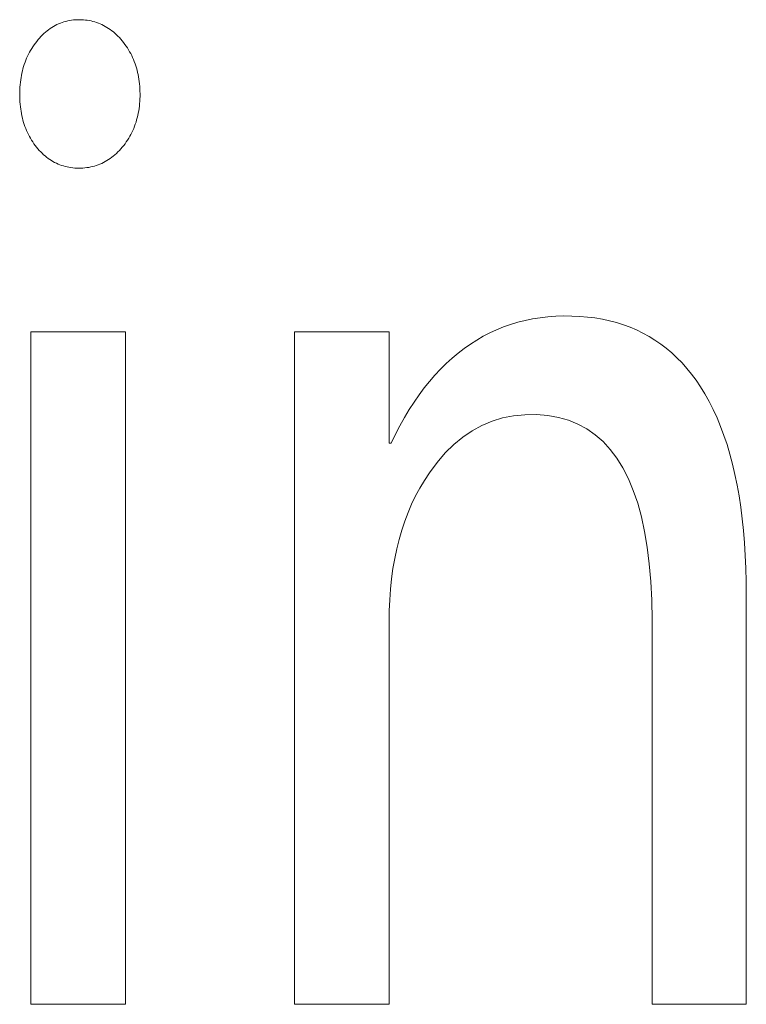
# Model space of a CAD drawing. Header units: millimetres. Extents: x 35 to 385, y -587 to 211.
# Tile 22 of 133: x 213.449 to 214.027, y -510.867 to -510.083. Entities that reach past the tile are written whole.
import ezdxf

# ---------------------------------------------------------------- set-up
doc = ezdxf.new("R2010")
doc.units = ezdxf.units.MM
doc.layers.add('3', color=7, linetype='Continuous', true_color=0xffffff)

msp = doc.modelspace()

# ---------------------------------------------------------------- linework, layer by layer
at = {"layer": '3', "color": 155, "linetype": 'Continuous', "lineweight": 18}
for points in [[(213.53104, -510.10037), (213.52991, -510.09905), (213.52877, -510.09779), (213.5276, -510.09658), (213.52642, -510.09542), (213.52521, -510.09432), (213.52399, -510.09327), (213.52274, -510.09227), (213.52148, -510.09133), (213.52019, -510.09044), (213.51889, -510.0896), (213.51757, -510.08882), (213.51623, -510.08809), (213.51486, -510.08742), (213.51348, -510.0868), (213.51208, -510.08623), (213.51066, -510.08571), (213.50922, -510.08525), (213.50775, -510.08484), (213.50627, -510.08449), (213.50477, -510.08419), (213.50325, -510.08394), (213.5017, -510.08374), (213.50014, -510.0836), (213.49856, -510.08352), (213.49695, -510.08348), (213.49534, -510.0835), (213.49375, -510.08358), (213.49219, -510.08371), (213.49064, -510.0839), (213.48911, -510.08415), (213.48761, -510.08445), (213.48613, -510.08481), (213.48466, -510.08522), (213.48322, -510.08569), (213.4818, -510.08621), (213.4804, -510.0868), (213.47902, -510.08743), (213.47766, -510.08812), (213.47633, -510.08887), (213.47501, -510.08967), (213.47372, -510.09053), (213.47244, -510.09145), (213.47119, -510.09241), (213.46996, -510.09344), (213.46875, -510.09452), (213.46756, -510.09565), (213.46639, -510.09684), (213.46524, -510.09808), (213.46411, -510.09938), (213.46301, -510.10073)], [(213.46301, -510.10073), (213.46194, -510.10212), (213.46092, -510.10353), (213.45994, -510.10497), (213.459, -510.10643), (213.45811, -510.10792), (213.45726, -510.10944), (213.45646, -510.11098), (213.4557, -510.11255), (213.45499, -510.11414), (213.45431, -510.11576), (213.45369, -510.1174), (213.4531, -510.11907), (213.45256, -510.12077), (213.45206, -510.12248), (213.45161, -510.12423), (213.4512, -510.126), (213.45083, -510.12779), (213.45051, -510.12961), (213.45023, -510.13146), (213.44999, -510.13333), (213.4498, -510.13522), (213.44965, -510.13714), (213.44954, -510.13909), (213.44948, -510.14105), (213.44946, -510.14305), (213.44948, -510.14504), (213.44954, -510.147), (213.44965, -510.14894), (213.4498, -510.15086), (213.44999, -510.15274), (213.45023, -510.1546), (213.45051, -510.15644), (213.45083, -510.15825), (213.45119, -510.16003), (213.4516, -510.16179), (213.45205, -510.16352), (213.45255, -510.16522), (213.45308, -510.1669), (213.45366, -510.16855), (213.45428, -510.17018), (213.45495, -510.17178), (213.45566, -510.17335), (213.45641, -510.1749), (213.4572, -510.17642), (213.45804, -510.17791), (213.45892, -510.17938), (213.45984, -510.18082), (213.4608, -510.18224), (213.46181, -510.18363), (213.46286, -510.185)], [(213.53104, -510.185), (213.53216, -510.18362), (213.53323, -510.18221), (213.53425, -510.18078), (213.53523, -510.17932), (213.53616, -510.17783), (213.53705, -510.17632), (213.53789, -510.17478), (213.53868, -510.17321), (213.53943, -510.17162), (213.54014, -510.17), (213.54079, -510.16835), (213.54141, -510.16668), (213.54197, -510.16498), (213.54249, -510.16326), (213.54297, -510.1615), (213.5434, -510.15972), (213.54378, -510.15792), (213.54411, -510.15608), (213.5444, -510.15422), (213.54465, -510.15234), (213.54484, -510.15042), (213.545, -510.14848), (213.5451, -510.14651), (213.54516, -510.14452), (213.54517, -510.1425), (213.54513, -510.1405), (213.54505, -510.13852), (213.54493, -510.13657), (213.54476, -510.13464), (213.54455, -510.13275), (213.54429, -510.13088), (213.54399, -510.12903), (213.54365, -510.12722), (213.54326, -510.12543), (213.54282, -510.12366), (213.54234, -510.12193), (213.54182, -510.12022), (213.54125, -510.11853), (213.54064, -510.11688), (213.53999, -510.11524), (213.53929, -510.11364), (213.53855, -510.11206), (213.53776, -510.11051), (213.53693, -510.10898), (213.53606, -510.10748), (213.53514, -510.10601), (213.53418, -510.10456), (213.53318, -510.10314), (213.53213, -510.10174), (213.53104, -510.10037)], [(213.46286, -510.185), (213.46394, -510.18629), (213.46504, -510.18754), (213.46616, -510.18873), (213.46731, -510.18987), (213.46847, -510.19096), (213.46966, -510.19199), (213.47087, -510.19298), (213.4721, -510.19391), (213.47336, -510.19479), (213.47464, -510.19562), (213.47593, -510.19639), (213.47726, -510.19712), (213.4786, -510.19779), (213.47997, -510.1984), (213.48136, -510.19897), (213.48277, -510.19948), (213.48421, -510.19994), (213.48567, -510.20035), (213.48715, -510.2007), (213.48865, -510.201), (213.49018, -510.20125), (213.49173, -510.20144), (213.4933, -510.20158), (213.4949, -510.20167), (213.49652, -510.2017), (213.49815, -510.20168), (213.49975, -510.20161), (213.50134, -510.20148), (213.5029, -510.20129), (213.50445, -510.20106), (213.50597, -510.20076), (213.50747, -510.20042), (213.50895, -510.20002), (213.51041, -510.19956), (213.51185, -510.19905), (213.51327, -510.19849), (213.51467, -510.19788), (213.51605, -510.19721), (213.51741, -510.19648), (213.51875, -510.1957), (213.52007, -510.19487), (213.52137, -510.19399), (213.52265, -510.19305), (213.52391, -510.19206), (213.52515, -510.19101), (213.52636, -510.18992), (213.52756, -510.18877), (213.52874, -510.18756), (213.5299, -510.18631), (213.53104, -510.185)], [(213.99101, -510.37567), (213.98756, -510.37058), (213.98397, -510.36574), (213.98023, -510.36113), (213.97635, -510.35677), (213.97233, -510.35265), (213.96817, -510.34877), (213.96386, -510.34513), (213.95941, -510.34173), (213.95482, -510.33857), (213.95008, -510.33565), (213.9452, -510.33298), (213.94018, -510.33054), (213.93502, -510.32835), (213.92972, -510.32639), (213.92427, -510.32468), (213.91869, -510.3232), (213.91296, -510.32197), (213.90709, -510.32097), (213.90108, -510.32022), (213.89493, -510.3197), (213.88864, -510.31943), (213.88222, -510.31939), (213.87586, -510.31961), (213.86961, -510.32007), (213.86347, -510.32079), (213.85743, -510.32175), (213.8515, -510.32297), (213.84568, -510.32444), (213.83996, -510.32616), (213.83436, -510.32813), (213.82886, -510.33036), (213.82347, -510.33283), (213.81819, -510.33556), (213.81301, -510.33854), (213.80795, -510.34177), (213.80299, -510.34525), (213.79814, -510.34898), (213.7934, -510.35297), (213.78877, -510.35721), (213.78424, -510.3617), (213.77982, -510.36645), (213.77552, -510.37144), (213.77132, -510.37669), (213.76722, -510.3822), (213.76324, -510.38795), (213.75937, -510.39396), (213.7556, -510.40022), (213.75194, -510.40674), (213.74839, -510.41351), (213.74495, -510.42053)], [(213.45825, -510.33191), (213.45825, -510.34262), (213.45825, -510.35333), (213.45825, -510.36404), (213.45825, -510.37475), (213.45825, -510.38546), (213.45825, -510.39617), (213.45825, -510.40688), (213.45825, -510.41759), (213.45825, -510.4283), (213.45825, -510.43901), (213.45825, -510.44973), (213.45825, -510.46044), (213.45825, -510.47115), (213.45825, -510.48186), (213.45825, -510.49257), (213.45825, -510.50328), (213.45825, -510.51399), (213.45825, -510.5247), (213.45825, -510.53541), (213.45825, -510.54612), (213.45825, -510.55683), (213.45825, -510.56754), (213.45825, -510.57825), (213.45825, -510.58896), (213.45825, -510.59967), (213.45825, -510.61038), (213.45825, -510.6211), (213.45825, -510.63181), (213.45825, -510.64252), (213.45825, -510.65323), (213.45825, -510.66394), (213.45825, -510.67465), (213.45825, -510.68536), (213.45825, -510.69607), (213.45825, -510.70678), (213.45825, -510.71749), (213.45825, -510.7282), (213.45825, -510.73891), (213.45825, -510.74962), (213.45825, -510.76033), (213.45825, -510.77104), (213.45825, -510.78176), (213.45825, -510.79247), (213.45825, -510.80318), (213.45825, -510.81389), (213.45825, -510.8246), (213.45825, -510.83531), (213.45825, -510.84602), (213.45825, -510.85673), (213.45825, -510.86744)], [(213.53364, -510.33191), (213.53213, -510.33191), (213.53062, -510.33191), (213.52911, -510.33191), (213.52761, -510.33191), (213.5261, -510.33191), (213.52459, -510.33191), (213.52308, -510.33191), (213.52158, -510.33191), (213.52007, -510.33191), (213.51856, -510.33191), (213.51705, -510.33191), (213.51554, -510.33191), (213.51404, -510.33191), (213.51253, -510.33191), (213.51102, -510.33191), (213.50951, -510.33191), (213.50801, -510.33191), (213.5065, -510.33191), (213.50499, -510.33191), (213.50348, -510.33191), (213.50197, -510.33191), (213.50047, -510.33191), (213.49896, -510.33191), (213.49745, -510.33191), (213.49594, -510.33191), (213.49444, -510.33191), (213.49293, -510.33191), (213.49142, -510.33191), (213.48991, -510.33191), (213.48841, -510.33191), (213.4869, -510.33191), (213.48539, -510.33191), (213.48388, -510.33191), (213.48237, -510.33191), (213.48087, -510.33191), (213.47936, -510.33191), (213.47785, -510.33191), (213.47634, -510.33191), (213.47484, -510.33191), (213.47333, -510.33191), (213.47182, -510.33191), (213.47031, -510.33191), (213.4688, -510.33191), (213.4673, -510.33191), (213.46579, -510.33191), (213.46428, -510.33191), (213.46277, -510.33191), (213.46127, -510.33191), (213.45976, -510.33191), (213.45825, -510.33191)], [(213.53364, -510.86744), (213.53364, -510.85673), (213.53364, -510.84602), (213.53364, -510.83531), (213.53364, -510.8246), (213.53364, -510.81389), (213.53364, -510.80318), (213.53364, -510.79247), (213.53364, -510.78176), (213.53364, -510.77104), (213.53364, -510.76033), (213.53364, -510.74962), (213.53364, -510.73891), (213.53364, -510.7282), (213.53364, -510.71749), (213.53364, -510.70678), (213.53364, -510.69607), (213.53364, -510.68536), (213.53364, -510.67465), (213.53364, -510.66394), (213.53364, -510.65323), (213.53364, -510.64252), (213.53364, -510.63181), (213.53364, -510.6211), (213.53364, -510.61038), (213.53364, -510.59967), (213.53364, -510.58896), (213.53364, -510.57825), (213.53364, -510.56754), (213.53364, -510.55683), (213.53364, -510.54612), (213.53364, -510.53541), (213.53364, -510.5247), (213.53364, -510.51399), (213.53364, -510.50328), (213.53364, -510.49257), (213.53364, -510.48186), (213.53364, -510.47115), (213.53364, -510.46044), (213.53364, -510.44973), (213.53364, -510.43901), (213.53364, -510.4283), (213.53364, -510.41759), (213.53364, -510.40688), (213.53364, -510.39617), (213.53364, -510.38546), (213.53364, -510.37475), (213.53364, -510.36404), (213.53364, -510.35333), (213.53364, -510.34262), (213.53364, -510.33191)], [(213.74337, -510.33191), (213.74186, -510.33191), (213.74036, -510.33191), (213.73885, -510.33191), (213.73735, -510.33191), (213.73584, -510.33191), (213.73434, -510.33191), (213.73283, -510.33191), (213.73133, -510.33191), (213.72982, -510.33191), (213.72832, -510.33191), (213.72681, -510.33191), (213.72531, -510.33191), (213.7238, -510.33191), (213.7223, -510.33191), (213.72079, -510.33191), (213.71929, -510.33191), (213.71778, -510.33191), (213.71628, -510.33191), (213.71477, -510.33191), (213.71327, -510.33191), (213.71176, -510.33191), (213.71026, -510.33191), (213.70875, -510.33191), (213.70725, -510.33191), (213.70575, -510.33191), (213.70424, -510.33191), (213.70274, -510.33191), (213.70123, -510.33191), (213.69973, -510.33191), (213.69822, -510.33191), (213.69672, -510.33191), (213.69521, -510.33191), (213.69371, -510.33191), (213.6922, -510.33191), (213.6907, -510.33191), (213.68919, -510.33191), (213.68769, -510.33191), (213.68618, -510.33191), (213.68468, -510.33191), (213.68317, -510.33191), (213.68167, -510.33191), (213.68016, -510.33191), (213.67866, -510.33191), (213.67715, -510.33191), (213.67565, -510.33191), (213.67414, -510.33191), (213.67264, -510.33191), (213.67113, -510.33191), (213.66963, -510.33191), (213.66812, -510.33191)], [(213.66812, -510.33191), (213.66812, -510.34262), (213.66812, -510.35333), (213.66812, -510.36404), (213.66812, -510.37475), (213.66812, -510.38546), (213.66812, -510.39617), (213.66812, -510.40688), (213.66812, -510.41759), (213.66812, -510.4283), (213.66812, -510.43901), (213.66812, -510.44973), (213.66812, -510.46044), (213.66812, -510.47115), (213.66812, -510.48186), (213.66812, -510.49257), (213.66812, -510.50328), (213.66812, -510.51399), (213.66812, -510.5247), (213.66812, -510.53541), (213.66812, -510.54612), (213.66812, -510.55683), (213.66812, -510.56754), (213.66812, -510.57825), (213.66812, -510.58896), (213.66812, -510.59967), (213.66812, -510.61038), (213.66812, -510.6211), (213.66812, -510.63181), (213.66812, -510.64252), (213.66812, -510.65323), (213.66812, -510.66394), (213.66812, -510.67465), (213.66812, -510.68536), (213.66812, -510.69607), (213.66812, -510.70678), (213.66812, -510.71749), (213.66812, -510.7282), (213.66812, -510.73891), (213.66812, -510.74962), (213.66812, -510.76033), (213.66812, -510.77104), (213.66812, -510.78176), (213.66812, -510.79247), (213.66812, -510.80318), (213.66812, -510.81389), (213.66812, -510.8246), (213.66812, -510.83531), (213.66812, -510.84602), (213.66812, -510.85673), (213.66812, -510.86744)], [(213.74337, -510.42053), (213.74337, -510.41876), (213.74337, -510.41698), (213.74337, -510.41521), (213.74337, -510.41344), (213.74337, -510.41167), (213.74337, -510.40989), (213.74337, -510.40812), (213.74337, -510.40635), (213.74337, -510.40458), (213.74337, -510.4028), (213.74337, -510.40103), (213.74337, -510.39926), (213.74337, -510.39749), (213.74337, -510.39571), (213.74337, -510.39394), (213.74337, -510.39217), (213.74337, -510.3904), (213.74337, -510.38862), (213.74337, -510.38685), (213.74337, -510.38508), (213.74337, -510.38331), (213.74337, -510.38154), (213.74337, -510.37976), (213.74337, -510.37799), (213.74337, -510.37622), (213.74337, -510.37445), (213.74337, -510.37267), (213.74337, -510.3709), (213.74337, -510.36913), (213.74337, -510.36736), (213.74337, -510.36558), (213.74337, -510.36381), (213.74337, -510.36204), (213.74337, -510.36027), (213.74337, -510.35849), (213.74337, -510.35672), (213.74337, -510.35495), (213.74337, -510.35318), (213.74337, -510.3514), (213.74337, -510.34963), (213.74337, -510.34786), (213.74337, -510.34609), (213.74337, -510.34431), (213.74337, -510.34254), (213.74337, -510.34077), (213.74337, -510.339), (213.74337, -510.33723), (213.74337, -510.33545), (213.74337, -510.33368), (213.74337, -510.33191)], [(214.02747, -510.86744), (214.02747, -510.85658), (214.02747, -510.84571), (214.02747, -510.83485), (214.02747, -510.82399), (214.02747, -510.81312), (214.02747, -510.80226), (214.02747, -510.7914), (214.02747, -510.78054), (214.02747, -510.76967), (214.02747, -510.75881), (214.02747, -510.74795), (214.02747, -510.73708), (214.02747, -510.72622), (214.02747, -510.71536), (214.02747, -510.70449), (214.02747, -510.69363), (214.02747, -510.68277), (214.02747, -510.6719), (214.02747, -510.66104), (214.02747, -510.65018), (214.02747, -510.63931), (214.02747, -510.62845), (214.02747, -510.61759), (214.02747, -510.60672), (214.02747, -510.59586), (214.02747, -510.585), (214.02747, -510.57413), (214.02747, -510.56327), (214.02747, -510.55241), (214.02747, -510.54154), (214.02741, -510.53078), (214.02715, -510.52027), (214.02671, -510.51002), (214.02609, -510.50003), (214.02528, -510.4903), (214.02428, -510.48083), (214.0231, -510.47162), (214.02174, -510.46267), (214.02018, -510.45398), (214.01845, -510.44556), (214.01653, -510.43739), (214.01443, -510.42949), (214.01214, -510.42184), (214.00967, -510.41446), (214.00702, -510.40734), (214.00418, -510.40049), (214.00116, -510.39389), (213.99796, -510.38755), (213.99457, -510.38148), (213.99101, -510.37567)], [(213.77537, -510.44432), (213.78153, -510.43594), (213.78801, -510.4284), (213.79481, -510.42169), (213.80194, -510.41582), (213.80938, -510.41077), (213.81713, -510.40655), (213.82521, -510.40317), (213.83359, -510.40061), (213.84229, -510.39888), (213.8513, -510.39797), (213.86055, -510.39789), (213.86948, -510.3986), (213.87796, -510.4001), (213.88598, -510.40238), (213.89354, -510.40545), (213.90065, -510.4093), (213.9073, -510.41394), (213.91349, -510.41937), (213.91923, -510.42558), (213.92451, -510.43258), (213.92933, -510.44036), (213.9337, -510.44893), (213.93761, -510.45828), (213.94107, -510.46843), (213.94407, -510.47935), (213.94662, -510.49106), (213.94871, -510.50356), (213.95034, -510.51685), (213.95152, -510.53092), (213.95225, -510.54577), (213.95252, -510.56141), (213.95252, -510.57752), (213.95252, -510.59362), (213.95252, -510.60973), (213.95252, -510.62584), (213.95252, -510.64194), (213.95252, -510.65805), (213.95252, -510.67416), (213.95252, -510.69026), (213.95252, -510.70637), (213.95252, -510.72248), (213.95252, -510.73859), (213.95252, -510.75469), (213.95252, -510.7708), (213.95252, -510.78691), (213.95252, -510.80301), (213.95252, -510.81912), (213.95252, -510.83523), (213.95252, -510.85133), (213.95252, -510.86744)], [(213.74495, -510.42053), (213.74492, -510.42053), (213.74489, -510.42053), (213.74486, -510.42053), (213.74483, -510.42053), (213.74479, -510.42053), (213.74476, -510.42053), (213.74473, -510.42053), (213.7447, -510.42053), (213.74467, -510.42053), (213.74464, -510.42053), (213.7446, -510.42053), (213.74457, -510.42053), (213.74454, -510.42053), (213.74451, -510.42053), (213.74448, -510.42053), (213.74444, -510.42053), (213.74441, -510.42053), (213.74438, -510.42053), (213.74435, -510.42053), (213.74432, -510.42053), (213.74429, -510.42053), (213.74425, -510.42053), (213.74422, -510.42053), (213.74419, -510.42053), (213.74416, -510.42053), (213.74413, -510.42053), (213.7441, -510.42053), (213.74406, -510.42053), (213.74403, -510.42053), (213.744, -510.42053), (213.74397, -510.42053), (213.74394, -510.42053), (213.74391, -510.42053), (213.74387, -510.42053), (213.74384, -510.42053), (213.74381, -510.42053), (213.74378, -510.42053), (213.74375, -510.42053), (213.74372, -510.42053), (213.74368, -510.42053), (213.74365, -510.42053), (213.74362, -510.42053), (213.74359, -510.42053), (213.74356, -510.42053), (213.74353, -510.42053), (213.74349, -510.42053), (213.74346, -510.42053), (213.74343, -510.42053), (213.7434, -510.42053), (213.74337, -510.42053)], [(213.74337, -510.86744), (213.74337, -510.85848), (213.74337, -510.84953), (213.74337, -510.84057), (213.74337, -510.83161), (213.74337, -510.82266), (213.74337, -510.8137), (213.74337, -510.80475), (213.74337, -510.79579), (213.74337, -510.78683), (213.74337, -510.77788), (213.74337, -510.76892), (213.74337, -510.75996), (213.74337, -510.75101), (213.74337, -510.74205), (213.74337, -510.73309), (213.74337, -510.72414), (213.74337, -510.71518), (213.74337, -510.70623), (213.74337, -510.69727), (213.74337, -510.68831), (213.74337, -510.67936), (213.74337, -510.6704), (213.74337, -510.66144), (213.74337, -510.65249), (213.74337, -510.64353), (213.74337, -510.63457), (213.74337, -510.62562), (213.74337, -510.61666), (213.74337, -510.6077), (213.74337, -510.59875), (213.74337, -510.58979), (213.74337, -510.58084), (213.74337, -510.57188), (213.74337, -510.56292), (213.74346, -510.55404), (213.74381, -510.54535), (213.74442, -510.53686), (213.74527, -510.52856), (213.74639, -510.52046), (213.74775, -510.51255), (213.74937, -510.50484), (213.75124, -510.49733), (213.75337, -510.49001), (213.75575, -510.48289), (213.75838, -510.47597), (213.76127, -510.46924), (213.76442, -510.46271), (213.76781, -510.45638), (213.77146, -510.45025), (213.77537, -510.44432)], [(213.45825, -510.86744), (213.45976, -510.86744), (213.46127, -510.86744), (213.46277, -510.86744), (213.46428, -510.86744), (213.46579, -510.86744), (213.4673, -510.86744), (213.4688, -510.86744), (213.47031, -510.86744), (213.47182, -510.86744), (213.47333, -510.86744), (213.47484, -510.86744), (213.47634, -510.86744), (213.47785, -510.86744), (213.47936, -510.86744), (213.48087, -510.86744), (213.48237, -510.86744), (213.48388, -510.86744), (213.48539, -510.86744), (213.4869, -510.86744), (213.48841, -510.86744), (213.48991, -510.86744), (213.49142, -510.86744), (213.49293, -510.86744), (213.49444, -510.86744), (213.49594, -510.86744), (213.49745, -510.86744), (213.49896, -510.86744), (213.50047, -510.86744), (213.50197, -510.86744), (213.50348, -510.86744), (213.50499, -510.86744), (213.5065, -510.86744), (213.50801, -510.86744), (213.50951, -510.86744), (213.51102, -510.86744), (213.51253, -510.86744), (213.51404, -510.86744), (213.51554, -510.86744), (213.51705, -510.86744), (213.51856, -510.86744), (213.52007, -510.86744), (213.52158, -510.86744), (213.52308, -510.86744), (213.52459, -510.86744), (213.5261, -510.86744), (213.52761, -510.86744), (213.52911, -510.86744), (213.53062, -510.86744), (213.53213, -510.86744), (213.53364, -510.86744)], [(213.66812, -510.86744), (213.66963, -510.86744), (213.67113, -510.86744), (213.67264, -510.86744), (213.67414, -510.86744), (213.67565, -510.86744), (213.67715, -510.86744), (213.67866, -510.86744), (213.68016, -510.86744), (213.68167, -510.86744), (213.68317, -510.86744), (213.68468, -510.86744), (213.68618, -510.86744), (213.68769, -510.86744), (213.68919, -510.86744), (213.6907, -510.86744), (213.6922, -510.86744), (213.69371, -510.86744), (213.69521, -510.86744), (213.69672, -510.86744), (213.69822, -510.86744), (213.69973, -510.86744), (213.70123, -510.86744), (213.70274, -510.86744), (213.70424, -510.86744), (213.70575, -510.86744), (213.70725, -510.86744), (213.70875, -510.86744), (213.71026, -510.86744), (213.71176, -510.86744), (213.71327, -510.86744), (213.71477, -510.86744), (213.71628, -510.86744), (213.71778, -510.86744), (213.71929, -510.86744), (213.72079, -510.86744), (213.7223, -510.86744), (213.7238, -510.86744), (213.72531, -510.86744), (213.72681, -510.86744), (213.72832, -510.86744), (213.72982, -510.86744), (213.73133, -510.86744), (213.73283, -510.86744), (213.73434, -510.86744), (213.73584, -510.86744), (213.73735, -510.86744), (213.73885, -510.86744), (213.74036, -510.86744), (213.74186, -510.86744), (213.74337, -510.86744)], [(213.95252, -510.86744), (213.95402, -510.86744), (213.95552, -510.86744), (213.95702, -510.86744), (213.95852, -510.86744), (213.96001, -510.86744), (213.96151, -510.86744), (213.96301, -510.86744), (213.96451, -510.86744), (213.96601, -510.86744), (213.96751, -510.86744), (213.96901, -510.86744), (213.97051, -510.86744), (213.97201, -510.86744), (213.97351, -510.86744), (213.97501, -510.86744), (213.9765, -510.86744), (213.978, -510.86744), (213.9795, -510.86744), (213.981, -510.86744), (213.9825, -510.86744), (213.984, -510.86744), (213.9855, -510.86744), (213.987, -510.86744), (213.9885, -510.86744), (213.99, -510.86744), (213.9915, -510.86744), (213.99299, -510.86744), (213.99449, -510.86744), (213.99599, -510.86744), (213.99749, -510.86744), (213.99899, -510.86744), (214.00049, -510.86744), (214.00199, -510.86744), (214.00349, -510.86744), (214.00499, -510.86744), (214.00649, -510.86744), (214.00799, -510.86744), (214.00949, -510.86744), (214.01098, -510.86744), (214.01248, -510.86744), (214.01398, -510.86744), (214.01548, -510.86744), (214.01698, -510.86744), (214.01848, -510.86744), (214.01998, -510.86744), (214.02148, -510.86744), (214.02298, -510.86744), (214.02448, -510.86744), (214.02598, -510.86744), (214.02747, -510.86744)]]:
    msp.add_lwpolyline(points, dxfattribs=at)

doc.saveas('drawing.dxf')
